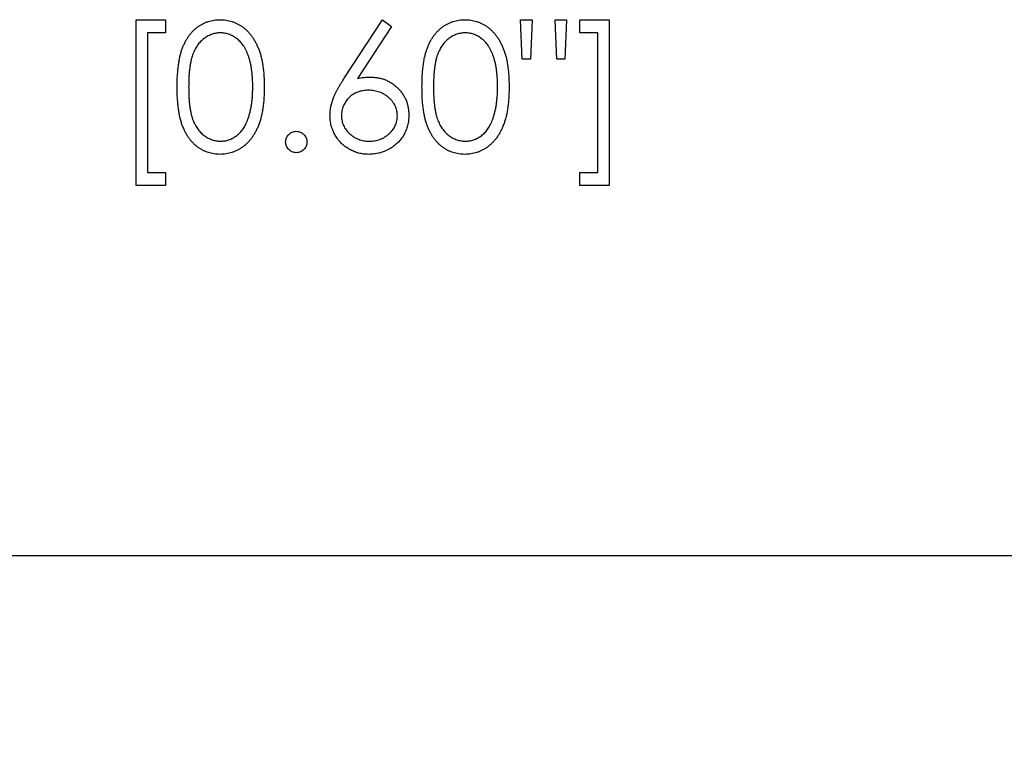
# Model space of a CAD drawing. Header units: millimetres. Extents: x 0 to 1725, y 0 to 1361.
# Tile 24 of 39: x 884 to 911, y 1155 to 1175. Entities that reach past the tile are written whole.
import ezdxf

# ---------------------------------------------------------------- set-up
doc = ezdxf.new("R2010")
doc.units = ezdxf.units.MM
doc.linetypes.add('SLD-Solid', pattern=[0])
doc.layers.add('SLD-0', color=179, linetype='SLD-Solid')
doc.styles.add('SLDTEXTSTYLE0', font='ARIAL.TTF', dxfattribs={"width": 0.948})
doc.dimstyles.new('SLDDIMSTYLE2', dxfattribs={"dimtxt": 7.408333, "dimasz": 2.116667, "dimexe": 0, "dimexo": 0.0625, "dimgap": 1.852083, "dimtad": 0, "dimtih": 1, "dimtoh": 1, "dimrnd": 1e-09, "dimzin": 4, "dimdsep": 46, "dimtxsty": 'SLDTEXTSTYLE0', "dimblk1": 'NONE', "dimblk2": 'NONE', "dimsah": 1, "dimcen": 0.09, "dimsd2": 1, "dimadec": 0, "dimazin": 1, "dimtfac": 1, "dimtdec": 0, "dimtofl": 0, "dimtmove": 0, "dimatfit": 3, "dimldrblk": 'NONE', "dimfxl": 1, "dimfrac": 2, "dimtolj": 1, "dimtzin": 12, "dimarcsym": 0})

# ---------------------------------------------------------------- blocks, each defined once
blk = doc.blocks.new('_D_31')
at = {"layer": 'SLD-0', "color": 7}
for p, q in [((1032.962, 1164.867), (1032.962, 1155.485)), ((1032.962, 1164.867), (1034.608, 1164.867)), ((1071.92, 1164.867), (1070.275, 1164.867)), ((1071.92, 1164.867), (1071.92, 1155.485)), ((646.425, 1160.176), (981.444, 1160.176)), ((1032.962, 1155.485), (1034.608, 1155.485)), ((1071.92, 1155.485), (1070.275, 1155.485))]:
    blk.add_line(p, q, dxfattribs=at)
at = {"layer": 'SLD-0', "color": 7, "char_height": 7.4083, "attachment_point": 1, "style": 'SLDTEXTSTYLE0'}
for s, insert in [('6.500in', (1036.254, 1164.207)), ('165.10mm', (983.032, 1164.207))]:
    blk.add_mtext(s, dxfattribs=dict(at, insert=insert))
blk = doc.blocks.new('_None')

msp = doc.modelspace()

# ---------------------------------------------------------------- linework, layer by layer
at = {"layer": 'SLD-0', "color": 7, "linetype": 'SLD-Solid', "lineweight": 25}
for p, q in [((887.155, 1174.815), (887.962, 1174.815)), ((887.155, 1170.283), (887.155, 1174.815)), ((887.962, 1174.815), (887.962, 1174.456)), ((892.841, 1173.218), (893.885, 1174.815)), ((893.885, 1174.815), (894.127, 1174.625)), ((897.702, 1173.738), (897.655, 1174.815)), ((897.655, 1174.815), (897.969, 1174.815)), ((897.969, 1174.815), (897.922, 1173.738)), ((898.597, 1174.815), (898.911, 1174.815)), ((898.644, 1173.738), (898.597, 1174.815)), ((898.911, 1174.815), (898.862, 1173.738)), ((899.27, 1174.456), (899.27, 1174.815)), ((899.27, 1174.815), (900.078, 1174.815)), ((900.078, 1174.815), (900.078, 1170.283)), ((894.127, 1174.625), (893.202, 1173.211)), ((887.962, 1174.456), (887.469, 1174.456)), ((887.469, 1174.456), (887.469, 1170.642)), ((899.764, 1174.456), (899.27, 1174.456)), ((899.764, 1170.642), (899.764, 1174.456)), ((897.922, 1173.738), (897.702, 1173.738)), ((898.862, 1173.738), (898.644, 1173.738)), ((887.469, 1170.642), (887.962, 1170.642)), ((887.962, 1170.642), (887.962, 1170.283)), ((899.27, 1170.283), (899.27, 1170.642)), ((899.27, 1170.642), (899.764, 1170.642)), ((887.962, 1170.283), (887.155, 1170.283)), ((900.078, 1170.283), (899.27, 1170.283))]:
    msp.add_line(p, q, dxfattribs=at)
for points, knots in [([(888.276, 1172.974), (888.277, 1173.03), (888.277, 1173.139), (888.284, 1173.298), (888.296, 1173.446), (888.312, 1173.586), (888.332, 1173.715), (888.358, 1173.834), (888.388, 1173.944), (888.423, 1174.044), (888.462, 1174.137), (888.504, 1174.223), (888.552, 1174.303), (888.602, 1174.379), (888.656, 1174.448), (888.713, 1174.511), (888.776, 1174.568), (888.841, 1174.62), (888.91, 1174.665), (888.981, 1174.705), (889.053, 1174.74), (889.129, 1174.766), (889.205, 1174.789), (889.284, 1174.804), (889.365, 1174.813), (889.419, 1174.814), (889.447, 1174.815)], [0, 0, 0, 0, 0.068595, 0.133246, 0.194313, 0.251279, 0.304513, 0.354235, 0.400481, 0.443411, 0.484015, 0.523252, 0.561042, 0.5979, 0.633518, 0.668314, 0.702496, 0.736685, 0.770293, 0.803437, 0.835913, 0.86846, 0.900847, 0.933467, 0.966258, 1, 1, 1, 1]), ([(889.447, 1174.815), (889.474, 1174.814), (889.53, 1174.813), (889.612, 1174.804), (889.692, 1174.789), (889.769, 1174.767), (889.845, 1174.739), (889.919, 1174.705), (889.992, 1174.666), (890.061, 1174.619), (890.128, 1174.567), (890.191, 1174.508), (890.251, 1174.443), (890.308, 1174.373), (890.36, 1174.296), (890.409, 1174.213), (890.454, 1174.123), (890.497, 1174.028), (890.533, 1173.925), (890.567, 1173.814), (890.594, 1173.694), (890.616, 1173.567), (890.633, 1173.43), (890.646, 1173.285), (890.653, 1173.132), (890.654, 1173.027), (890.655, 1172.974)], [0, 0, 0, 0, 0.033788, 0.067194, 0.099862, 0.132567, 0.165151, 0.197913, 0.231319, 0.265083, 0.299255, 0.334399, 0.369943, 0.406284, 0.444064, 0.482998, 0.523354, 0.565537, 0.609613, 0.656391, 0.705885, 0.758325, 0.813832, 0.872795, 0.934722, 1, 1, 1, 1]), ([(894.962, 1172.974), (894.963, 1173.03), (894.963, 1173.139), (894.97, 1173.298), (894.982, 1173.446), (894.998, 1173.586), (895.018, 1173.715), (895.044, 1173.834), (895.074, 1173.944), (895.108, 1174.044), (895.147, 1174.137), (895.19, 1174.223), (895.237, 1174.303), (895.287, 1174.379), (895.342, 1174.448), (895.399, 1174.511), (895.462, 1174.568), (895.527, 1174.62), (895.596, 1174.665), (895.667, 1174.705), (895.739, 1174.74), (895.814, 1174.766), (895.891, 1174.789), (895.97, 1174.804), (896.05, 1174.813), (896.105, 1174.814), (896.132, 1174.815)], [0, 0, 0, 0, 0.068595, 0.133246, 0.194313, 0.251279, 0.304513, 0.354235, 0.400481, 0.443411, 0.484015, 0.523252, 0.561042, 0.5979, 0.633518, 0.668314, 0.702496, 0.736685, 0.770293, 0.803437, 0.835913, 0.86846, 0.900847, 0.933467, 0.966258, 1, 1, 1, 1]), ([(896.132, 1174.815), (896.16, 1174.814), (896.216, 1174.813), (896.297, 1174.804), (896.377, 1174.789), (896.455, 1174.767), (896.531, 1174.739), (896.605, 1174.705), (896.677, 1174.666), (896.747, 1174.619), (896.814, 1174.567), (896.877, 1174.508), (896.937, 1174.443), (896.994, 1174.373), (897.046, 1174.296), (897.095, 1174.213), (897.14, 1174.123), (897.182, 1174.028), (897.219, 1173.925), (897.253, 1173.814), (897.28, 1173.694), (897.302, 1173.567), (897.319, 1173.43), (897.332, 1173.285), (897.339, 1173.132), (897.34, 1173.027), (897.34, 1172.974)], [0, 0, 0, 0, 0.033788, 0.067194, 0.099862, 0.132567, 0.165151, 0.197913, 0.231319, 0.265083, 0.299255, 0.334399, 0.369943, 0.406284, 0.444064, 0.482998, 0.523354, 0.565537, 0.609613, 0.656391, 0.705885, 0.758325, 0.813832, 0.872795, 0.934722, 1, 1, 1, 1]), ([(889.457, 1174.456), (889.418, 1174.454), (889.341, 1174.45), (889.226, 1174.421), (889.117, 1174.371), (889.029, 1174.316), (888.963, 1174.264), (888.916, 1174.218), (888.871, 1174.169), (888.831, 1174.114), (888.793, 1174.056), (888.758, 1173.993), (888.726, 1173.925), (888.697, 1173.852), (888.671, 1173.773), (888.65, 1173.685), (888.631, 1173.589), (888.617, 1173.483), (888.605, 1173.369), (888.597, 1173.245), (888.591, 1173.113), (888.591, 1173.022), (888.59, 1172.975)], [0, 0, 0, 0, 0.060387, 0.120883, 0.182755, 0.247811, 0.281299, 0.315088, 0.349702, 0.384857, 0.420966, 0.458511, 0.497175, 0.537602, 0.580503, 0.627468, 0.678388, 0.733983, 0.793747, 0.857714, 0.926698, 1, 1, 1, 1]), ([(890.34, 1172.975), (890.34, 1173.017), (890.339, 1173.099), (890.335, 1173.22), (890.324, 1173.334), (890.312, 1173.443), (890.295, 1173.546), (890.276, 1173.644), (890.251, 1173.734), (890.224, 1173.82), (890.193, 1173.9), (890.159, 1173.974), (890.123, 1174.043), (890.084, 1174.106), (890.042, 1174.164), (889.996, 1174.216), (889.948, 1174.263), (889.881, 1174.316), (889.794, 1174.371), (889.685, 1174.421), (889.572, 1174.45), (889.495, 1174.454), (889.457, 1174.456)], [0, 0, 0, 0, 0.065681, 0.128486, 0.188175, 0.245106, 0.299448, 0.350823, 0.399942, 0.446672, 0.491255, 0.533376, 0.573853, 0.612526, 0.649597, 0.685532, 0.720106, 0.753838, 0.818925, 0.880493, 0.940311, 1, 1, 1, 1]), ([(896.143, 1174.456), (896.104, 1174.454), (896.027, 1174.45), (895.912, 1174.421), (895.803, 1174.371), (895.715, 1174.316), (895.648, 1174.264), (895.601, 1174.218), (895.557, 1174.169), (895.517, 1174.114), (895.479, 1174.056), (895.444, 1173.993), (895.412, 1173.925), (895.383, 1173.852), (895.357, 1173.773), (895.336, 1173.685), (895.317, 1173.589), (895.303, 1173.483), (895.291, 1173.369), (895.283, 1173.245), (895.277, 1173.113), (895.276, 1173.022), (895.276, 1172.975)], [0, 0, 0, 0, 0.060387, 0.120883, 0.182755, 0.247811, 0.281299, 0.315088, 0.349702, 0.384857, 0.420966, 0.458511, 0.497175, 0.537602, 0.580503, 0.627468, 0.678388, 0.733983, 0.793747, 0.857714, 0.926698, 1, 1, 1, 1]), ([(897.026, 1172.975), (897.026, 1173.017), (897.025, 1173.099), (897.021, 1173.22), (897.01, 1173.334), (896.998, 1173.443), (896.981, 1173.546), (896.962, 1173.644), (896.937, 1173.734), (896.91, 1173.82), (896.879, 1173.9), (896.845, 1173.974), (896.809, 1174.043), (896.77, 1174.106), (896.728, 1174.164), (896.682, 1174.216), (896.634, 1174.263), (896.567, 1174.316), (896.48, 1174.371), (896.371, 1174.421), (896.258, 1174.45), (896.181, 1174.454), (896.143, 1174.456)], [0, 0, 0, 0, 0.065681, 0.128486, 0.188175, 0.245106, 0.299448, 0.350823, 0.399942, 0.446672, 0.491255, 0.533376, 0.573853, 0.612526, 0.649597, 0.685532, 0.720106, 0.753838, 0.818925, 0.880493, 0.940311, 1, 1, 1, 1]), ([(892.449, 1172.201), (892.451, 1172.237), (892.453, 1172.311), (892.47, 1172.422), (892.497, 1172.536), (892.527, 1172.633), (892.559, 1172.712), (892.586, 1172.776), (892.619, 1172.842), (892.654, 1172.912), (892.695, 1172.984), (892.74, 1173.06), (892.789, 1173.138), (892.823, 1173.191), (892.841, 1173.218)], [0, 0, 0, 0, 0.097818, 0.199726, 0.305276, 0.415811, 0.474472, 0.537274, 0.603657, 0.674299, 0.749834, 0.828598, 0.912378, 1, 1, 1, 1]), ([(893.202, 1173.211), (893.264, 1173.22), (893.384, 1173.24), (893.506, 1173.243), (893.565, 1173.244)], [0, 0, 0, 0, 0.5126593, 1, 1, 1, 1]), ([(893.565, 1173.244), (893.601, 1173.243), (893.671, 1173.241), (893.773, 1173.227), (893.872, 1173.204), (893.966, 1173.171), (894.057, 1173.128), (894.143, 1173.077), (894.225, 1173.015), (894.302, 1172.946), (894.373, 1172.869), (894.435, 1172.788), (894.487, 1172.702), (894.529, 1172.611), (894.562, 1172.517), (894.586, 1172.417), (894.6, 1172.314), (894.602, 1172.243), (894.603, 1172.207)], [0, 0, 0, 0, 0.065231, 0.128405, 0.190067, 0.250943, 0.311546, 0.372863, 0.435024, 0.499072, 0.563091, 0.62551, 0.68668, 0.747283, 0.808563, 0.870742, 0.934341, 1, 1, 1, 1]), ([(889.447, 1171.135), (889.419, 1171.136), (889.365, 1171.137), (889.284, 1171.146), (889.206, 1171.162), (889.129, 1171.183), (889.055, 1171.209), (888.982, 1171.243), (888.912, 1171.283), (888.844, 1171.327), (888.779, 1171.379), (888.717, 1171.436), (888.659, 1171.499), (888.606, 1171.569), (888.555, 1171.643), (888.508, 1171.724), (888.464, 1171.811), (888.425, 1171.904), (888.389, 1172.006), (888.358, 1172.116), (888.334, 1172.236), (888.313, 1172.365), (888.296, 1172.504), (888.284, 1172.652), (888.277, 1172.81), (888.277, 1172.918), (888.276, 1172.974)], [0, 0, 0, 0, 0.033787, 0.066622, 0.099285, 0.131361, 0.163585, 0.196104, 0.228902, 0.262158, 0.295991, 0.330218, 0.36506, 0.400951, 0.43762, 0.475708, 0.515381, 0.556414, 0.599765, 0.646424, 0.696431, 0.749782, 0.806573, 0.867436, 0.931887, 1, 1, 1, 1]), ([(888.59, 1172.975), (888.591, 1172.928), (888.591, 1172.838), (888.597, 1172.706), (888.605, 1172.583), (888.616, 1172.469), (888.632, 1172.363), (888.649, 1172.267), (888.671, 1172.179), (888.696, 1172.099), (888.725, 1172.026), (888.757, 1171.959), (888.791, 1171.896), (888.829, 1171.837), (888.871, 1171.783), (888.915, 1171.733), (888.963, 1171.688), (889.029, 1171.634), (889.117, 1171.579), (889.228, 1171.53), (889.341, 1171.5), (889.419, 1171.496), (889.457, 1171.494)], [0, 0, 0, 0, 0.072951, 0.141584, 0.205926, 0.265301, 0.320597, 0.371817, 0.41879, 0.461699, 0.502134, 0.540804, 0.578181, 0.614297, 0.649678, 0.684299, 0.718359, 0.752081, 0.817652, 0.879722, 0.939966, 1, 1, 1, 1]), ([(890.655, 1172.974), (890.654, 1172.92), (890.653, 1172.816), (890.646, 1172.663), (890.633, 1172.519), (890.617, 1172.384), (890.594, 1172.256), (890.567, 1172.138), (890.536, 1172.027), (890.498, 1171.925), (890.457, 1171.83), (890.412, 1171.741), (890.364, 1171.658), (890.311, 1171.581), (890.255, 1171.509), (890.194, 1171.445), (890.131, 1171.386), (890.063, 1171.333), (889.993, 1171.287), (889.921, 1171.246), (889.846, 1171.213), (889.77, 1171.184), (889.692, 1171.162), (889.612, 1171.147), (889.53, 1171.137), (889.474, 1171.136), (889.447, 1171.135)], [0, 0, 0, 0, 0.065063, 0.126773, 0.185516, 0.240765, 0.29298, 0.34225, 0.388919, 0.432776, 0.474628, 0.514775, 0.553606, 0.591426, 0.628028, 0.663804, 0.698984, 0.733591, 0.767628, 0.801208, 0.834264, 0.866981, 0.89972, 0.932702, 0.966176, 1, 1, 1, 1]), ([(890.208, 1172.095), (890.219, 1172.126), (890.24, 1172.19), (890.268, 1172.288), (890.289, 1172.391), (890.309, 1172.499), (890.322, 1172.611), (890.333, 1172.728), (890.339, 1172.85), (890.34, 1172.933), (890.34, 1172.975)], [0, 0, 0, 0, 0.1105883, 0.2245418, 0.3425035, 0.4643241, 0.590756, 0.7222275, 0.8588428, 1, 1, 1, 1]), ([(893.499, 1172.885), (893.472, 1172.885), (893.42, 1172.883), (893.344, 1172.874), (893.272, 1172.858), (893.202, 1172.836), (893.138, 1172.807), (893.077, 1172.772), (893.02, 1172.73), (892.967, 1172.683), (892.919, 1172.631), (892.878, 1172.576), (892.843, 1172.518), (892.814, 1172.457), (892.791, 1172.394), (892.775, 1172.328), (892.766, 1172.259), (892.764, 1172.212), (892.764, 1172.188)], [0, 0, 0, 0, 0.070599, 0.137901, 0.203196, 0.26679, 0.329106, 0.390654, 0.452653, 0.515748, 0.577926, 0.63893, 0.698351, 0.757296, 0.816394, 0.876267, 0.936817, 1, 1, 1, 1]), ([(894.289, 1172.188), (894.289, 1172.212), (894.288, 1172.259), (894.275, 1172.328), (894.258, 1172.394), (894.233, 1172.458), (894.2, 1172.518), (894.159, 1172.576), (894.112, 1172.632), (894.058, 1172.683), (893.999, 1172.73), (893.937, 1172.772), (893.871, 1172.807), (893.803, 1172.836), (893.731, 1172.857), (893.656, 1172.874), (893.579, 1172.883), (893.526, 1172.885), (893.499, 1172.885)], [0, 0, 0, 0, 0.061138, 0.119994, 0.178225, 0.236256, 0.294929, 0.354716, 0.41673, 0.480664, 0.545832, 0.609758, 0.672971, 0.736017, 0.799839, 0.864775, 0.931088, 1, 1, 1, 1]), ([(896.132, 1171.135), (896.105, 1171.136), (896.05, 1171.137), (895.97, 1171.146), (895.891, 1171.162), (895.815, 1171.183), (895.74, 1171.209), (895.668, 1171.243), (895.598, 1171.283), (895.53, 1171.327), (895.465, 1171.379), (895.403, 1171.436), (895.345, 1171.499), (895.291, 1171.569), (895.24, 1171.643), (895.194, 1171.724), (895.15, 1171.811), (895.111, 1171.904), (895.075, 1172.006), (895.044, 1172.116), (895.02, 1172.236), (894.999, 1172.365), (894.982, 1172.504), (894.97, 1172.652), (894.963, 1172.81), (894.963, 1172.918), (894.962, 1172.974)], [0, 0, 0, 0, 0.033787, 0.066622, 0.099285, 0.131361, 0.163585, 0.196104, 0.228902, 0.262158, 0.295991, 0.330218, 0.36506, 0.400951, 0.43762, 0.475708, 0.515381, 0.556414, 0.599765, 0.646424, 0.696431, 0.749782, 0.806573, 0.867436, 0.931887, 1, 1, 1, 1]), ([(895.276, 1172.975), (895.276, 1172.928), (895.277, 1172.838), (895.283, 1172.706), (895.291, 1172.583), (895.302, 1172.469), (895.317, 1172.363), (895.335, 1172.267), (895.357, 1172.179), (895.382, 1172.099), (895.411, 1172.026), (895.443, 1171.959), (895.477, 1171.896), (895.515, 1171.837), (895.557, 1171.783), (895.601, 1171.733), (895.649, 1171.688), (895.715, 1171.634), (895.803, 1171.579), (895.914, 1171.53), (896.027, 1171.5), (896.104, 1171.496), (896.143, 1171.494)], [0, 0, 0, 0, 0.072951, 0.141584, 0.205926, 0.265301, 0.320597, 0.371817, 0.41879, 0.461699, 0.502134, 0.540804, 0.578181, 0.614297, 0.649678, 0.684299, 0.718359, 0.752081, 0.817652, 0.879722, 0.939966, 1, 1, 1, 1]), ([(897.34, 1172.974), (897.34, 1172.92), (897.339, 1172.816), (897.332, 1172.663), (897.319, 1172.519), (897.303, 1172.384), (897.28, 1172.256), (897.253, 1172.138), (897.222, 1172.027), (897.184, 1171.925), (897.143, 1171.83), (897.098, 1171.741), (897.05, 1171.658), (896.997, 1171.581), (896.941, 1171.509), (896.88, 1171.445), (896.816, 1171.386), (896.749, 1171.333), (896.679, 1171.287), (896.607, 1171.246), (896.532, 1171.213), (896.456, 1171.184), (896.378, 1171.162), (896.298, 1171.147), (896.216, 1171.137), (896.16, 1171.136), (896.132, 1171.135)], [0, 0, 0, 0, 0.065063, 0.126773, 0.185516, 0.240765, 0.29298, 0.34225, 0.388919, 0.432776, 0.474628, 0.514775, 0.553606, 0.591426, 0.628028, 0.663804, 0.698984, 0.733591, 0.767628, 0.801208, 0.834264, 0.866981, 0.89972, 0.932702, 0.966176, 1, 1, 1, 1]), ([(896.894, 1172.095), (896.904, 1172.126), (896.926, 1172.19), (896.953, 1172.288), (896.975, 1172.391), (896.995, 1172.499), (897.008, 1172.611), (897.019, 1172.728), (897.025, 1172.85), (897.026, 1172.933), (897.026, 1172.975)], [0, 0, 0, 0, 0.1105883, 0.2245418, 0.3425035, 0.4643241, 0.590756, 0.7222275, 0.8588428, 1, 1, 1, 1]), ([(889.457, 1171.494), (889.496, 1171.496), (889.573, 1171.499), (889.686, 1171.53), (889.796, 1171.576), (889.882, 1171.631), (889.948, 1171.684), (889.995, 1171.728), (890.038, 1171.778), (890.079, 1171.832), (890.116, 1171.891), (890.15, 1171.955), (890.181, 1172.023), (890.199, 1172.071), (890.208, 1172.095)], [0, 0, 0, 0, 0.112813, 0.225394, 0.339595, 0.459675, 0.521735, 0.583926, 0.648174, 0.713881, 0.781004, 0.851451, 0.924051, 1, 1, 1, 1]), ([(893.51, 1171.135), (893.462, 1171.137), (893.369, 1171.14), (893.232, 1171.167), (893.1, 1171.211), (892.974, 1171.271), (892.858, 1171.347), (892.754, 1171.438), (892.663, 1171.543), (892.587, 1171.662), (892.527, 1171.79), (892.481, 1171.923), (892.455, 1172.06), (892.451, 1172.154), (892.449, 1172.201)], [0, 0, 0, 0, 0.084335, 0.167052, 0.249566, 0.33274, 0.415915, 0.497828, 0.580373, 0.6646, 0.749467, 0.83251, 0.915639, 1, 1, 1, 1]), ([(892.764, 1172.188), (892.764, 1172.165), (892.765, 1172.118), (892.777, 1172.05), (892.794, 1171.984), (892.819, 1171.921), (892.849, 1171.861), (892.889, 1171.804), (892.933, 1171.748), (892.986, 1171.697), (893.043, 1171.649), (893.103, 1171.608), (893.167, 1171.572), (893.233, 1171.545), (893.302, 1171.522), (893.374, 1171.506), (893.449, 1171.497), (893.5, 1171.495), (893.526, 1171.494)], [0, 0, 0, 0, 0.061842, 0.121262, 0.180746, 0.239231, 0.298308, 0.358183, 0.420359, 0.484792, 0.549938, 0.613718, 0.676681, 0.739154, 0.8022, 0.86674, 0.93205, 1, 1, 1, 1]), ([(894.603, 1172.207), (894.602, 1172.158), (894.599, 1172.062), (894.571, 1171.922), (894.528, 1171.788), (894.466, 1171.663), (894.389, 1171.547), (894.295, 1171.444), (894.188, 1171.352), (894.066, 1171.276), (893.935, 1171.213), (893.798, 1171.168), (893.655, 1171.141), (893.559, 1171.137), (893.51, 1171.135)], [0, 0, 0, 0, 0.085948, 0.169125, 0.250399, 0.33229, 0.413364, 0.494172, 0.576022, 0.660757, 0.745783, 0.830044, 0.914028, 1, 1, 1, 1]), ([(893.526, 1171.494), (893.552, 1171.495), (893.603, 1171.497), (893.678, 1171.506), (893.751, 1171.522), (893.82, 1171.545), (893.886, 1171.572), (893.949, 1171.608), (894.009, 1171.65), (894.066, 1171.697), (894.119, 1171.748), (894.164, 1171.803), (894.203, 1171.861), (894.234, 1171.921), (894.259, 1171.984), (894.276, 1172.05), (894.287, 1172.118), (894.289, 1172.165), (894.289, 1172.188)], [0, 0, 0, 0, 0.067962, 0.133283, 0.197835, 0.260892, 0.323377, 0.38635, 0.449638, 0.514795, 0.57924, 0.641814, 0.701359, 0.760727, 0.819222, 0.878716, 0.938147, 1, 1, 1, 1]), ([(896.143, 1171.494), (896.182, 1171.496), (896.259, 1171.499), (896.372, 1171.53), (896.482, 1171.576), (896.568, 1171.631), (896.634, 1171.684), (896.681, 1171.728), (896.724, 1171.778), (896.764, 1171.832), (896.802, 1171.891), (896.836, 1171.955), (896.867, 1172.023), (896.885, 1172.071), (896.894, 1172.095)], [0, 0, 0, 0, 0.112813, 0.225394, 0.339595, 0.459675, 0.521735, 0.583926, 0.648174, 0.713881, 0.781004, 0.851451, 0.924051, 1, 1, 1, 1]), ([(891.238, 1171.472), (891.239, 1171.492), (891.241, 1171.53), (891.258, 1171.585), (891.285, 1171.636), (891.322, 1171.68), (891.367, 1171.717), (891.417, 1171.744), (891.472, 1171.76), (891.51, 1171.762), (891.53, 1171.764)], [0, 0, 0, 0, 0.129097, 0.252046, 0.373905, 0.501038, 0.628171, 0.751376, 0.872426, 1, 1, 1, 1]), ([(891.53, 1171.764), (891.549, 1171.762), (891.587, 1171.76), (891.643, 1171.745), (891.693, 1171.717), (891.737, 1171.68), (891.774, 1171.635), (891.802, 1171.586), (891.818, 1171.53), (891.82, 1171.492), (891.821, 1171.472)], [0, 0, 0, 0, 0.1275189, 0.2499859, 0.3717924, 0.4988704, 0.6259484, 0.7484917, 0.8709588, 1, 1, 1, 1]), ([(891.53, 1171.18), (891.51, 1171.181), (891.472, 1171.183), (891.417, 1171.2), (891.367, 1171.227), (891.322, 1171.265), (891.285, 1171.31), (891.258, 1171.36), (891.241, 1171.415), (891.239, 1171.453), (891.238, 1171.472)], [0, 0, 0, 0, 0.127757, 0.249414, 0.372796, 0.500111, 0.62861, 0.750643, 0.873768, 1, 1, 1, 1]), ([(891.821, 1171.472), (891.82, 1171.453), (891.818, 1171.415), (891.802, 1171.359), (891.774, 1171.31), (891.737, 1171.264), (891.692, 1171.228), (891.642, 1171.2), (891.587, 1171.183), (891.549, 1171.181), (891.53, 1171.18)], [0, 0, 0, 0, 0.126178, 0.248821, 0.37154, 0.499984, 0.627244, 0.749226, 0.872298, 1, 1, 1, 1])]:
    msp.add_open_spline(points, degree=3, knots=knots, dxfattribs=at)

# ---------------------------------------------------------------- dimensions: what is measured, and where the dimension line sits
at = {"layer": 'SLD-0', "color": 7}
dim = msp.add_ordinate_dim(feature_location=(645.425469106, 1160.176070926), offset=(383.696139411, 0), dtype=0, origin=(645.425469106, 1160.176070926), text='<>mm', dimstyle='SLDDIMSTYLE2', dxfattribs=at)
dim.commit()
dim.dimension.update_dxf_attribs({"geometry": '_D_31', "text_midpoint": (1058.255908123, 1160.176070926)})

doc.saveas('drawing.dxf')
